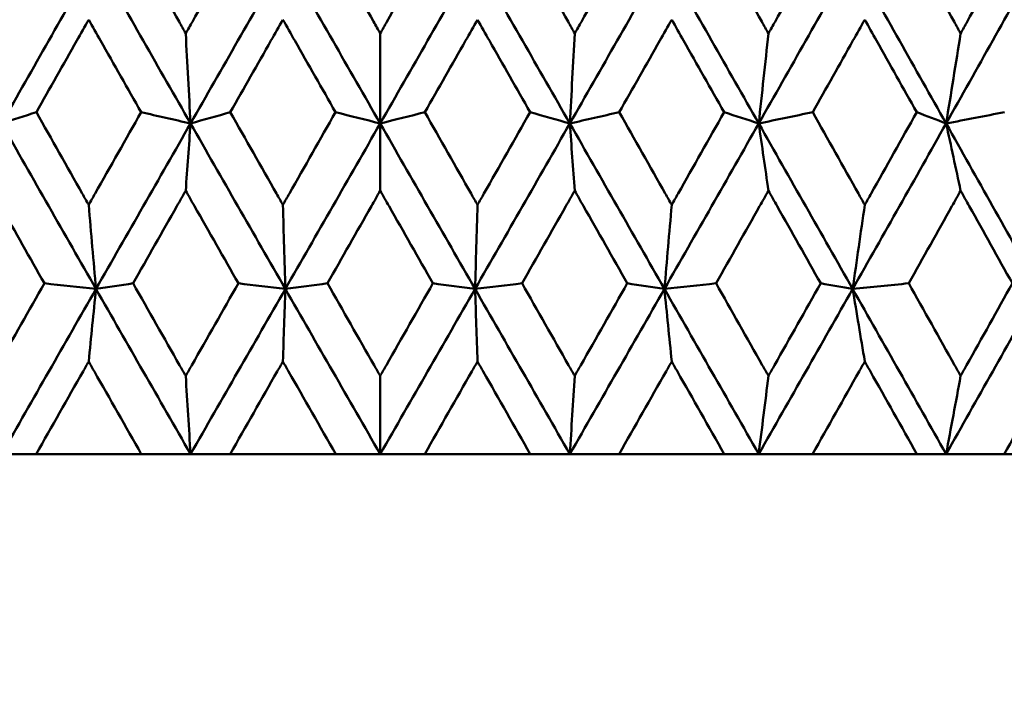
# Model space of a CAD drawing. Header units: millimetres. Extents: x 113 to 2969, y 62 to 2427.
# Tile 69 of 256: x 903.57 to 909.92, y 142.8 to 147.13. Entities that reach past the tile are written whole.
import ezdxf

# ---------------------------------------------------------------- set-up
doc = ezdxf.new("R2010")
doc.units = ezdxf.units.MM
doc.header["$LTSCALE"] = 12
doc.layers.add('Widoczne (ISO)', color=7, linetype='Continuous', lineweight=50)

msp = doc.modelspace()

# ---------------------------------------------------------------- linework, layer by layer
at = {"layer": 'Widoczne (ISO)'}
for p, q in [((905.8943, 147.0462), (905.8943, 146.4646)), ((905.8943, 146.0305), (905.8943, 146.4646)), ((905.8943, 144.8339), (905.8943, 144.3297)), ((903.6731, 144.3297), (903.4503, 144.3297)), ((903.6731, 144.3297), (904.3517, 144.3297)), ((904.6699, 144.3297), (904.3517, 144.3297)), ((904.9255, 144.3297), (904.6699, 144.3297)), ((904.9255, 144.3297), (905.6068, 144.3297)), ((905.8943, 144.3297), (905.6068, 144.3297)), ((906.1818, 144.3297), (905.8943, 144.3297)), ((906.1818, 144.3297), (906.8631, 144.3297)), ((907.1187, 144.3297), (906.8631, 144.3297)), ((907.4369, 144.3297), (907.1187, 144.3297)), ((907.4369, 144.3297), (908.1155, 144.3297)), ((908.3383, 144.3297), (908.1155, 144.3297)), ((908.6859, 144.3297), (908.3383, 144.3297)), ((908.6859, 144.3297), (909.3592, 144.3297)), ((909.5482, 144.3297), (909.3592, 144.3297)), ((909.9239, 144.3297), (909.5482, 144.3297)), ((909.9239, 144.3297), (910.5891, 144.3297))]:
    msp.add_line(p, q, dxfattribs=at)
msp.add_circle((905.8943, 112.3297), 50, dxfattribs=at)
for points, knots in [([(903.3876, 147.0462), (903.4019, 147.0715), (903.4161, 147.0968), (903.5281, 147.2961), (903.6261, 147.4702), (903.724, 147.6442)], [0.06686277, 0.06686277, 0.06686277, 0.06686277, 0.07557848, 0.07557848, 0.13558897, 0.13558897, 0.13558897, 0.13558897]), ([(904.3007, 147.6442), (904.3989, 147.4702), (904.4972, 147.2962), (904.6099, 147.0969), (904.6242, 147.0715), (904.6385, 147.0462)], [0.01556037, 0.01556037, 0.01556037, 0.01556037, 0.07555527, 0.07555527, 0.08428623, 0.08428623, 0.08428623, 0.08428623]), ([(904.6385, 147.0462), (904.6528, 147.0715), (904.6671, 147.0968), (904.7798, 147.2961), (904.8782, 147.4702), (904.9767, 147.6442)], [0.06686277, 0.06686277, 0.06686277, 0.06686277, 0.07557848, 0.07557848, 0.13558897, 0.13558897, 0.13558897, 0.13558897]), ([(905.5556, 147.6442), (905.6541, 147.4702), (905.7527, 147.2962), (905.8656, 147.0969), (905.88, 147.0715), (905.8943, 147.0462)], [0.01556037, 0.01556037, 0.01556037, 0.01556037, 0.07555527, 0.07555527, 0.08428623, 0.08428623, 0.08428623, 0.08428623]), ([(905.8943, 147.0462), (905.9086, 147.0715), (905.923, 147.0968), (906.0359, 147.2961), (906.1345, 147.4702), (906.233, 147.6442)], [0.06686277, 0.06686277, 0.06686277, 0.06686277, 0.07557848, 0.07557848, 0.13558897, 0.13558897, 0.13558897, 0.13558897]), ([(906.8119, 147.6442), (906.9103, 147.4702), (907.0088, 147.2962), (907.1215, 147.0969), (907.1358, 147.0715), (907.1501, 147.0462)], [0.01556037, 0.01556037, 0.01556037, 0.01556037, 0.07555527, 0.07555527, 0.08428623, 0.08428623, 0.08428623, 0.08428623]), ([(907.1501, 147.0462), (907.1644, 147.0715), (907.1787, 147.0968), (907.2914, 147.2961), (907.3897, 147.4702), (907.488, 147.6442)], [0.06686277, 0.06686277, 0.06686277, 0.06686277, 0.07557848, 0.07557848, 0.13558897, 0.13558897, 0.13558897, 0.13558897]), ([(908.0646, 147.6442), (908.1625, 147.4702), (908.2604, 147.2962), (908.3725, 147.0969), (908.3867, 147.0715), (908.401, 147.0462)], [0.01556037, 0.01556037, 0.01556037, 0.01556037, 0.07555527, 0.07555527, 0.08428623, 0.08428623, 0.08428623, 0.08428623]), ([(908.401, 147.0462), (908.4152, 147.0715), (908.4294, 147.0968), (908.5414, 147.2961), (908.6391, 147.4702), (908.7366, 147.6442)], [0.06686277, 0.06686277, 0.06686277, 0.06686277, 0.07557848, 0.07557848, 0.13558897, 0.13558897, 0.13558897, 0.13558897]), ([(909.3087, 147.6442), (909.4058, 147.4702), (909.5028, 147.2962), (909.6137, 147.0969), (909.6278, 147.0715), (909.6419, 147.0462)], [0.01556037, 0.01556037, 0.01556037, 0.01556037, 0.07555527, 0.07555527, 0.08428623, 0.08428623, 0.08428623, 0.08428623]), ([(909.6419, 147.0462), (909.656, 147.0715), (909.6701, 147.0968), (909.781, 147.2961), (909.8776, 147.4702), (909.9741, 147.6442)], [0.06686277, 0.06686277, 0.06686277, 0.06686277, 0.07557848, 0.07557848, 0.13558897, 0.13558897, 0.13558897, 0.13558897]), ([(904.0121, 147.135), (903.9866, 147.0899), (903.9611, 147.0448), (903.8483, 146.8456), (903.7612, 146.6915), (903.6741, 146.5374)], [0.04598621, 0.04598621, 0.04598621, 0.04598621, 0.06155279, 0.06155279, 0.11473062, 0.11473062, 0.11473062, 0.11473062]), ([(904.3508, 146.5374), (904.2634, 146.6915), (904.1761, 146.8456), (904.0632, 147.0447), (904.0377, 147.0899), (904.0121, 147.135)], [0.00838421, 0.00838421, 0.00838421, 0.00838421, 0.06155515, 0.06155515, 0.07712864, 0.07712864, 0.07712864, 0.07712864]), ([(905.2661, 147.135), (905.2405, 147.0899), (905.2148, 147.0448), (905.1016, 146.8456), (905.014, 146.6915), (904.9265, 146.5374)], [0.04598621, 0.04598621, 0.04598621, 0.04598621, 0.06155279, 0.06155279, 0.11473062, 0.11473062, 0.11473062, 0.11473062]), ([(905.6059, 146.5374), (905.5183, 146.6915), (905.4306, 146.8456), (905.3174, 147.0447), (905.2917, 147.0899), (905.2661, 147.135)], [0.00838421, 0.00838421, 0.00838421, 0.00838421, 0.06155515, 0.06155515, 0.07712864, 0.07712864, 0.07712864, 0.07712864]), ([(906.5225, 147.135), (906.4969, 147.0899), (906.4712, 147.0448), (906.358, 146.8456), (906.2704, 146.6915), (906.1827, 146.5374)], [0.04598621, 0.04598621, 0.04598621, 0.04598621, 0.06155279, 0.06155279, 0.11473062, 0.11473062, 0.11473062, 0.11473062]), ([(906.8621, 146.5374), (906.7746, 146.6915), (906.687, 146.8456), (906.5738, 147.0447), (906.5482, 147.0899), (906.5225, 147.135)], [0.00838421, 0.00838421, 0.00838421, 0.00838421, 0.06155515, 0.06155515, 0.07712864, 0.07712864, 0.07712864, 0.07712864]), ([(907.7765, 147.135), (907.7509, 147.0899), (907.7254, 147.0448), (907.6126, 146.8456), (907.5252, 146.6915), (907.4378, 146.5374)], [0.04598621, 0.04598621, 0.04598621, 0.04598621, 0.06155279, 0.06155279, 0.11473062, 0.11473062, 0.11473062, 0.11473062]), ([(908.1146, 146.5374), (908.0275, 146.6915), (907.9403, 146.8456), (907.8276, 147.0447), (907.802, 147.0899), (907.7765, 147.135)], [0.00838421, 0.00838421, 0.00838421, 0.00838421, 0.06155515, 0.06155515, 0.07712864, 0.07712864, 0.07712864, 0.07712864]), ([(909.023, 147.135), (908.9977, 147.0899), (908.9723, 147.0448), (908.8604, 146.8456), (908.7737, 146.6915), (908.6869, 146.5374)], [0.04598621, 0.04598621, 0.04598621, 0.04598621, 0.06155279, 0.06155279, 0.11473062, 0.11473062, 0.11473062, 0.11473062]), ([(909.3582, 146.5374), (909.2719, 146.6915), (909.1855, 146.8456), (909.0737, 147.0447), (909.0483, 147.0899), (909.023, 147.135)], [0.00838421, 0.00838421, 0.00838421, 0.00838421, 0.06155515, 0.06155515, 0.07712864, 0.07712864, 0.07712864, 0.07712864]), ([(903.6741, 146.5374), (903.7728, 146.3623), (903.8716, 146.1872), (903.9844, 145.9876), (903.9983, 145.9631), (904.0121, 145.9386)], [0.01044349, 0.01044349, 0.01044349, 0.01044349, 0.07085106, 0.07085106, 0.07930241, 0.07930241, 0.07930241, 0.07930241]), ([(904.0121, 145.9386), (904.026, 145.963), (904.0398, 145.9875), (904.1527, 146.1871), (904.2517, 146.3623), (904.3508, 146.5374)], [0.06241522, 0.06241522, 0.06241522, 0.06241522, 0.0708546, 0.0708546, 0.13127416, 0.13127416, 0.13127416, 0.13127416]), ([(904.9265, 146.5374), (905.0257, 146.3623), (905.125, 146.1872), (905.2383, 145.9876), (905.2522, 145.9631), (905.2661, 145.9386)], [0.01044349, 0.01044349, 0.01044349, 0.01044349, 0.07085106, 0.07085106, 0.07930241, 0.07930241, 0.07930241, 0.07930241]), ([(905.2661, 145.9386), (905.28, 145.963), (905.2939, 145.9875), (905.4072, 146.1871), (905.5065, 146.3623), (905.6059, 146.5374)], [0.06241522, 0.06241522, 0.06241522, 0.06241522, 0.0708546, 0.0708546, 0.13127416, 0.13127416, 0.13127416, 0.13127416]), ([(906.1827, 146.5374), (906.2821, 146.3623), (906.3814, 146.1872), (906.4947, 145.9876), (906.5086, 145.9631), (906.5225, 145.9386)], [0.01044349, 0.01044349, 0.01044349, 0.01044349, 0.07085106, 0.07085106, 0.07930241, 0.07930241, 0.07930241, 0.07930241]), ([(906.5225, 145.9386), (906.5364, 145.963), (906.5503, 145.9875), (906.6636, 146.1871), (906.7629, 146.3623), (906.8621, 146.5374)], [0.06241522, 0.06241522, 0.06241522, 0.06241522, 0.0708546, 0.0708546, 0.13127416, 0.13127416, 0.13127416, 0.13127416]), ([(907.4378, 146.5374), (907.5369, 146.3623), (907.6359, 146.1872), (907.7488, 145.9876), (907.7626, 145.9631), (907.7765, 145.9386)], [0.01044349, 0.01044349, 0.01044349, 0.01044349, 0.07085106, 0.07085106, 0.07930241, 0.07930241, 0.07930241, 0.07930241]), ([(907.7765, 145.9386), (907.7903, 145.963), (907.8041, 145.9875), (907.9169, 146.1871), (908.0158, 146.3623), (908.1146, 146.5374)], [0.06241522, 0.06241522, 0.06241522, 0.06241522, 0.0708546, 0.0708546, 0.13127416, 0.13127416, 0.13127416, 0.13127416]), ([(908.6869, 146.5374), (908.7852, 146.3623), (908.8835, 146.1872), (908.9955, 145.9876), (909.0093, 145.9631), (909.023, 145.9386)], [0.01044349, 0.01044349, 0.01044349, 0.01044349, 0.07085106, 0.07085106, 0.07930241, 0.07930241, 0.07930241, 0.07930241]), ([(909.023, 145.9386), (909.0367, 145.963), (909.0504, 145.9875), (909.1623, 146.1871), (909.2604, 146.3623), (909.3582, 146.5374)], [0.06241522, 0.06241522, 0.06241522, 0.06241522, 0.0708546, 0.0708546, 0.13127416, 0.13127416, 0.13127416, 0.13127416]), ([(903.7259, 145.4323), (903.6319, 145.5982), (903.5381, 145.7642), (903.4254, 145.9636), (903.4065, 145.9971), (903.3876, 146.0305)], [0.00418374, 0.00418374, 0.00418374, 0.00418374, 0.06147247, 0.06147247, 0.07302352, 0.07302352, 0.07302352, 0.07302352]), ([(904.6385, 146.0305), (904.6195, 145.9971), (904.6005, 145.9636), (904.4872, 145.7642), (904.393, 145.5982), (904.2988, 145.4323)], [0.04993807, 0.04993807, 0.04993807, 0.04993807, 0.0614821, 0.0614821, 0.11877783, 0.11877783, 0.11877783, 0.11877783]), ([(904.9786, 145.4323), (904.8842, 145.5982), (904.7898, 145.7642), (904.6765, 145.9636), (904.6575, 145.9971), (904.6385, 146.0305)], [0.00418374, 0.00418374, 0.00418374, 0.00418374, 0.06147247, 0.06147247, 0.07302352, 0.07302352, 0.07302352, 0.07302352]), ([(905.8943, 146.0305), (905.8753, 145.9971), (905.8562, 145.9636), (905.7427, 145.7642), (905.6482, 145.5982), (905.5537, 145.4323)], [0.04993807, 0.04993807, 0.04993807, 0.04993807, 0.0614821, 0.0614821, 0.11877783, 0.11877783, 0.11877783, 0.11877783]), ([(906.2349, 145.4323), (906.1404, 145.5982), (906.0459, 145.7642), (905.9324, 145.9636), (905.9134, 145.9971), (905.8943, 146.0305)], [0.00418374, 0.00418374, 0.00418374, 0.00418374, 0.06147247, 0.06147247, 0.07302352, 0.07302352, 0.07302352, 0.07302352]), ([(907.1501, 146.0305), (907.1311, 145.9971), (907.1121, 145.9636), (906.9988, 145.7642), (906.9045, 145.5982), (906.81, 145.4323)], [0.04993807, 0.04993807, 0.04993807, 0.04993807, 0.0614821, 0.0614821, 0.11877783, 0.11877783, 0.11877783, 0.11877783]), ([(907.4898, 145.4323), (907.3956, 145.5982), (907.3014, 145.7642), (907.1881, 145.9636), (907.1691, 145.9971), (907.1501, 146.0305)], [0.00418374, 0.00418374, 0.00418374, 0.00418374, 0.06147247, 0.06147247, 0.07302352, 0.07302352, 0.07302352, 0.07302352]), ([(908.401, 146.0305), (908.3821, 145.9971), (908.3632, 145.9636), (908.2505, 145.7642), (908.1567, 145.5982), (908.0627, 145.4323)], [0.04993807, 0.04993807, 0.04993807, 0.04993807, 0.0614821, 0.0614821, 0.11877783, 0.11877783, 0.11877783, 0.11877783]), ([(908.7385, 145.4323), (908.645, 145.5982), (908.5513, 145.7642), (908.4388, 145.9636), (908.4199, 145.9971), (908.401, 146.0305)], [0.00418374, 0.00418374, 0.00418374, 0.00418374, 0.06147247, 0.06147247, 0.07302352, 0.07302352, 0.07302352, 0.07302352]), ([(909.6419, 146.0305), (909.6232, 145.9971), (909.6045, 145.9636), (909.493, 145.7642), (909.4, 145.5982), (909.3068, 145.4323)], [0.04993807, 0.04993807, 0.04993807, 0.04993807, 0.0614821, 0.0614821, 0.11877783, 0.11877783, 0.11877783, 0.11877783]), ([(909.9759, 145.4323), (909.8834, 145.5982), (909.7908, 145.7642), (909.6793, 145.9636), (909.6606, 145.9971), (909.6419, 146.0305)], [0.00418374, 0.00418374, 0.00418374, 0.00418374, 0.06147247, 0.06147247, 0.07302352, 0.07302352, 0.07302352, 0.07302352]), ([(903.3876, 144.8339), (903.4008, 144.8571), (903.4139, 144.8803), (903.5266, 145.0797), (903.6262, 145.256), (903.7259, 145.4323)], [0.05804162, 0.05804162, 0.05804162, 0.05804162, 0.06605559, 0.06605559, 0.12689392, 0.12689392, 0.12689392, 0.12689392]), ([(904.2988, 145.4323), (904.3987, 145.256), (904.4987, 145.0798), (904.6121, 144.8804), (904.6253, 144.8571), (904.6385, 144.8339)], [0.00523804, 0.00523804, 0.00523804, 0.00523804, 0.06606705, 0.06606705, 0.07409033, 0.07409033, 0.07409033, 0.07409033]), ([(904.6385, 144.8339), (904.6517, 144.8571), (904.6649, 144.8803), (904.7783, 145.0797), (904.8784, 145.256), (904.9786, 145.4323)], [0.05804162, 0.05804162, 0.05804162, 0.05804162, 0.06605559, 0.06605559, 0.12689392, 0.12689392, 0.12689392, 0.12689392]), ([(905.5537, 145.4323), (905.654, 145.256), (905.7542, 145.0798), (905.8678, 144.8804), (905.8811, 144.8571), (905.8943, 144.8339)], [0.00523804, 0.00523804, 0.00523804, 0.00523804, 0.06606705, 0.06606705, 0.07409033, 0.07409033, 0.07409033, 0.07409033]), ([(905.8943, 144.8339), (905.9075, 144.8571), (905.9208, 144.8803), (906.0343, 145.0797), (906.1346, 145.256), (906.2349, 145.4323)], [0.05804162, 0.05804162, 0.05804162, 0.05804162, 0.06605559, 0.06605559, 0.12689392, 0.12689392, 0.12689392, 0.12689392]), ([(906.81, 145.4323), (906.9102, 145.256), (907.0103, 145.0798), (907.1237, 144.8804), (907.1369, 144.8571), (907.1501, 144.8339)], [0.00523804, 0.00523804, 0.00523804, 0.00523804, 0.06606705, 0.06606705, 0.07409033, 0.07409033, 0.07409033, 0.07409033]), ([(907.1501, 144.8339), (907.1633, 144.8571), (907.1765, 144.8803), (907.2899, 145.0797), (907.3899, 145.256), (907.4898, 145.4323)], [0.05804162, 0.05804162, 0.05804162, 0.05804162, 0.06605559, 0.06605559, 0.12689392, 0.12689392, 0.12689392, 0.12689392]), ([(908.0627, 145.4323), (908.1624, 145.256), (908.262, 145.0798), (908.3747, 144.8804), (908.3878, 144.8571), (908.401, 144.8339)], [0.00523804, 0.00523804, 0.00523804, 0.00523804, 0.06606705, 0.06606705, 0.07409033, 0.07409033, 0.07409033, 0.07409033]), ([(908.401, 144.8339), (908.4141, 144.8571), (908.4272, 144.8803), (908.5399, 145.0797), (908.6393, 145.256), (908.7385, 145.4323)], [0.05804162, 0.05804162, 0.05804162, 0.05804162, 0.06605559, 0.06605559, 0.12689392, 0.12689392, 0.12689392, 0.12689392]), ([(909.3068, 145.4323), (909.4056, 145.256), (909.5043, 145.0798), (909.6159, 144.8804), (909.6289, 144.8571), (909.6419, 144.8339)], [0.00523804, 0.00523804, 0.00523804, 0.00523804, 0.06606705, 0.06606705, 0.07409033, 0.07409033, 0.07409033, 0.07409033]), ([(909.6419, 144.8339), (909.6549, 144.8571), (909.6679, 144.8803), (909.7794, 145.0797), (909.8778, 145.256), (909.9759, 145.4323)], [0.05804162, 0.05804162, 0.05804162, 0.05804162, 0.06605559, 0.06605559, 0.12689392, 0.12689392, 0.12689392, 0.12689392]), ([(904.0121, 144.9273), (903.9999, 144.9057), (903.9877, 144.8842), (903.8747, 144.685), (903.7739, 144.5073), (903.6731, 144.3297)], [0.05393723, 0.05393723, 0.05393723, 0.05393723, 0.06137399, 0.06137399, 0.12273355, 0.12273355, 0.12273355, 0.12273355]), ([(904.3517, 144.3297), (904.2507, 144.5073), (904.1497, 144.6849), (904.0366, 144.8842), (904.0244, 144.9057), (904.0121, 144.9273)], [0, 0, 0, 0, 0.06135239, 0.06135239, 0.06879633, 0.06879633, 0.06879633, 0.06879633]), ([(905.2661, 144.9273), (905.2538, 144.9057), (905.2416, 144.8842), (905.128, 144.685), (905.0268, 144.5073), (904.9255, 144.3297)], [0.05393723, 0.05393723, 0.05393723, 0.05393723, 0.06137399, 0.06137399, 0.12273355, 0.12273355, 0.12273355, 0.12273355]), ([(905.6068, 144.3297), (905.5055, 144.5073), (905.4042, 144.6849), (905.2907, 144.8842), (905.2784, 144.9057), (905.2661, 144.9273)], [0, 0, 0, 0, 0.06135239, 0.06135239, 0.06879633, 0.06879633, 0.06879633, 0.06879633]), ([(906.5225, 144.9273), (906.5103, 144.9057), (906.498, 144.8842), (906.3845, 144.685), (906.2832, 144.5073), (906.1818, 144.3297)], [0.05393723, 0.05393723, 0.05393723, 0.05393723, 0.06137399, 0.06137399, 0.12273355, 0.12273355, 0.12273355, 0.12273355]), ([(906.8631, 144.3297), (906.7618, 144.5073), (906.6606, 144.6849), (906.5471, 144.8842), (906.5348, 144.9057), (906.5225, 144.9273)], [0, 0, 0, 0, 0.06135239, 0.06135239, 0.06879633, 0.06879633, 0.06879633, 0.06879633]), ([(907.7765, 144.9273), (907.7643, 144.9057), (907.752, 144.8842), (907.6389, 144.685), (907.538, 144.5073), (907.4369, 144.3297)], [0.05393723, 0.05393723, 0.05393723, 0.05393723, 0.06137399, 0.06137399, 0.12273355, 0.12273355, 0.12273355, 0.12273355]), ([(908.1155, 144.3297), (908.0148, 144.5073), (907.914, 144.6849), (907.8009, 144.8842), (907.7887, 144.9057), (907.7765, 144.9273)], [0, 0, 0, 0, 0.06135239, 0.06135239, 0.06879633, 0.06879633, 0.06879633, 0.06879633]), ([(909.023, 144.9273), (909.0109, 144.9057), (908.9987, 144.8842), (908.8865, 144.685), (908.7863, 144.5073), (908.6859, 144.3297)], [0.05393723, 0.05393723, 0.05393723, 0.05393723, 0.06137399, 0.06137399, 0.12273355, 0.12273355, 0.12273355, 0.12273355]), ([(909.3592, 144.3297), (909.2593, 144.5073), (909.1594, 144.6849), (909.0473, 144.8842), (909.0351, 144.9057), (909.023, 144.9273)], [0, 0, 0, 0, 0.06135239, 0.06135239, 0.06879633, 0.06879633, 0.06879633, 0.06879633]), ([(910.2572, 144.9273), (910.2452, 144.9057), (910.2332, 144.8842), (910.1223, 144.685), (910.0232, 144.5073), (909.9239, 144.3297)], [0.05393723, 0.05393723, 0.05393723, 0.05393723, 0.06137399, 0.06137399, 0.12273355, 0.12273355, 0.12273355, 0.12273355])]:
    msp.add_open_spline(points, degree=3, knots=knots, dxfattribs=at)
for points in [[(903.4502, 146.4646), (903.6529, 146.8213), (903.8558, 147.178), (904.059, 147.5347)], [(904.6698, 146.4646), (904.4659, 146.8213), (904.2623, 147.178), (904.059, 147.5347)], [(904.6698, 146.4646), (904.8737, 146.8213), (905.0777, 147.178), (905.2817, 147.5347)], [(905.8943, 146.4646), (905.69, 146.8213), (905.4858, 147.178), (905.2817, 147.5347)], [(905.8943, 146.4646), (906.0986, 146.8213), (906.3028, 147.178), (906.5069, 147.5347)], [(907.1188, 146.4646), (906.9149, 146.8213), (906.7109, 147.178), (906.5069, 147.5347)], [(907.1188, 146.4646), (907.3227, 146.8213), (907.5264, 147.178), (907.7296, 147.5347)], [(908.3384, 146.4646), (908.1358, 146.8213), (907.9328, 147.178), (907.7296, 147.5347)], [(908.3384, 146.4646), (908.5412, 146.8213), (908.7434, 147.178), (908.9451, 147.5347)], [(909.5484, 146.4646), (909.3478, 146.8213), (909.1467, 147.178), (908.9451, 147.5347)], [(909.5484, 146.4646), (909.7492, 146.8213), (909.9493, 147.178), (910.1486, 147.5347)], [(904.6385, 147.0462), (904.6489, 146.8519), (904.6594, 146.658), (904.6698, 146.4646)], [(907.1501, 147.0462), (907.1397, 146.8519), (907.1293, 146.658), (907.1188, 146.4646)], [(908.401, 147.0462), (908.3802, 146.8519), (908.3593, 146.658), (908.3384, 146.4646)], [(909.6419, 147.0462), (909.6109, 146.8519), (909.5797, 146.658), (909.5484, 146.4646)], [(903.4502, 146.4646), (903.5248, 146.4889), (903.5994, 146.5131), (903.6741, 146.5374)], [(904.6698, 146.4646), (904.5635, 146.4889), (904.4571, 146.5131), (904.3508, 146.5374)], [(904.6698, 146.4646), (904.7554, 146.4889), (904.8409, 146.5131), (904.9265, 146.5374)], [(905.8943, 146.4646), (905.7982, 146.4889), (905.702, 146.5131), (905.6059, 146.5374)], [(905.8943, 146.4646), (905.9904, 146.4889), (906.0866, 146.5131), (906.1827, 146.5374)], [(907.1188, 146.4646), (907.0332, 146.4889), (906.9477, 146.5131), (906.8621, 146.5374)], [(907.1188, 146.4646), (907.2251, 146.4889), (907.3315, 146.5131), (907.4378, 146.5374)], [(908.3384, 146.4646), (908.2638, 146.4889), (908.1892, 146.5131), (908.1146, 146.5374)], [(908.3384, 146.4646), (908.4546, 146.4889), (908.5707, 146.5131), (908.6869, 146.5374)], [(909.5484, 146.4646), (909.485, 146.4889), (909.4216, 146.5131), (909.3582, 146.5374)], [(909.5484, 146.4646), (909.6739, 146.4889), (909.7994, 146.5131), (909.9249, 146.5374)], [(904.0592, 145.3959), (903.8557, 145.752), (903.6527, 146.1083), (903.4502, 146.4646)], [(904.0592, 145.3959), (904.2626, 145.752), (904.4662, 146.1083), (904.6698, 146.4646)], [(904.6385, 146.0305), (904.6489, 146.1754), (904.6594, 146.3201), (904.6698, 146.4646)], [(905.2818, 145.3959), (905.0776, 145.752), (904.8735, 146.1083), (904.6698, 146.4646)], [(905.2818, 145.3959), (905.486, 145.752), (905.6902, 146.1083), (905.8943, 146.4646)], [(906.5068, 145.3959), (906.3026, 145.752), (906.0984, 146.1083), (905.8943, 146.4646)], [(906.5068, 145.3959), (906.7111, 145.752), (906.9151, 146.1083), (907.1188, 146.4646)], [(907.1501, 146.0305), (907.1397, 146.1754), (907.1292, 146.3201), (907.1188, 146.4646)], [(907.7294, 145.3959), (907.526, 145.752), (907.3225, 146.1083), (907.1188, 146.4646)], [(907.7294, 145.3959), (907.9329, 145.752), (908.1359, 146.1083), (908.3384, 146.4646)], [(908.401, 146.0305), (908.3801, 146.1754), (908.3593, 146.3201), (908.3384, 146.4646)], [(908.9448, 145.3959), (908.743, 145.752), (908.5409, 146.1083), (908.3384, 146.4646)], [(908.9448, 145.3959), (909.1467, 145.752), (909.3479, 146.1083), (909.5484, 146.4646)], [(909.6419, 146.0305), (909.6108, 146.1754), (909.5796, 146.3201), (909.5484, 146.4646)], [(910.1482, 145.3959), (909.9488, 145.752), (909.7488, 146.1083), (909.5484, 146.4646)], [(904.0121, 145.9386), (904.0278, 145.7572), (904.0435, 145.5764), (904.0592, 145.3959)], [(905.2661, 145.9386), (905.2713, 145.7572), (905.2765, 145.5764), (905.2818, 145.3959)], [(906.5225, 145.9386), (906.5173, 145.7572), (906.5121, 145.5764), (906.5068, 145.3959)], [(907.7765, 145.9386), (907.7608, 145.7572), (907.7452, 145.5764), (907.7294, 145.3959)], [(909.023, 145.9386), (908.997, 145.7572), (908.971, 145.5764), (908.9448, 145.3959)], [(903.4503, 144.3297), (903.6531, 144.6849), (903.856, 145.0403), (904.0592, 145.3959)], [(904.0592, 145.3959), (903.9481, 145.408), (903.837, 145.4202), (903.7259, 145.4323)], [(904.0121, 144.9273), (904.0278, 145.0838), (904.0435, 145.24), (904.0592, 145.3959)], [(904.0592, 145.3959), (904.139, 145.408), (904.2189, 145.4202), (904.2988, 145.4323)], [(904.6699, 144.3297), (904.4659, 144.6849), (904.2623, 145.0403), (904.0592, 145.3959)], [(904.6699, 144.3297), (904.8738, 144.6849), (905.0778, 145.0403), (905.2818, 145.3959)], [(905.2818, 145.3959), (905.1807, 145.408), (905.0797, 145.4202), (904.9786, 145.4323)], [(905.2661, 144.9273), (905.2713, 145.0838), (905.2766, 145.24), (905.2818, 145.3959)], [(905.2818, 145.3959), (905.3724, 145.408), (905.4631, 145.4202), (905.5537, 145.4323)], [(905.8943, 144.3297), (905.69, 144.6849), (905.4858, 145.0403), (905.2818, 145.3959)], [(905.8943, 144.3297), (906.0987, 144.6849), (906.3029, 145.0403), (906.5068, 145.3959)], [(906.5068, 145.3959), (906.4162, 145.408), (906.3255, 145.4202), (906.2349, 145.4323)], [(906.5068, 145.3959), (906.6079, 145.408), (906.709, 145.4202), (906.81, 145.4323)], [(907.1187, 144.3297), (906.9148, 144.6849), (906.7108, 145.0403), (906.5068, 145.3959)], [(906.5225, 144.9273), (906.5173, 145.0838), (906.5121, 145.24), (906.5068, 145.3959)], [(907.1187, 144.3297), (907.3227, 144.6849), (907.5263, 145.0403), (907.7294, 145.3959)], [(907.7294, 145.3959), (907.6496, 145.408), (907.5697, 145.4202), (907.4898, 145.4323)], [(907.7294, 145.3959), (907.8405, 145.408), (907.9516, 145.4202), (908.0627, 145.4323)], [(908.3383, 144.3297), (908.1356, 144.6849), (907.9326, 145.0403), (907.7294, 145.3959)], [(907.7765, 144.9273), (907.7608, 145.0838), (907.7451, 145.24), (907.7294, 145.3959)], [(908.3383, 144.3297), (908.5411, 144.6849), (908.7432, 145.0403), (908.9448, 145.3959)], [(908.9448, 145.3959), (908.876, 145.408), (908.8073, 145.4202), (908.7385, 145.4323)], [(908.9448, 145.3959), (909.0655, 145.408), (909.1862, 145.4202), (909.3068, 145.4323)], [(909.5482, 144.3297), (909.3475, 144.6849), (909.1463, 145.0403), (908.9448, 145.3959)], [(909.023, 144.9273), (908.997, 145.0838), (908.9709, 145.24), (908.9448, 145.3959)], [(909.5482, 144.3297), (909.749, 144.6849), (909.949, 145.0403), (910.1482, 145.3959)], [(904.6385, 144.8339), (904.6489, 144.6654), (904.6594, 144.4973), (904.6699, 144.3297)], [(907.1501, 144.8339), (907.1397, 144.6654), (907.1292, 144.4973), (907.1187, 144.3297)], [(908.401, 144.8339), (908.3801, 144.6654), (908.3592, 144.4973), (908.3383, 144.3297)], [(909.6419, 144.8339), (909.6108, 144.6654), (909.5796, 144.4973), (909.5482, 144.3297)]]:
    msp.add_open_spline(points, degree=3, dxfattribs=at)

doc.saveas('drawing.dxf')
